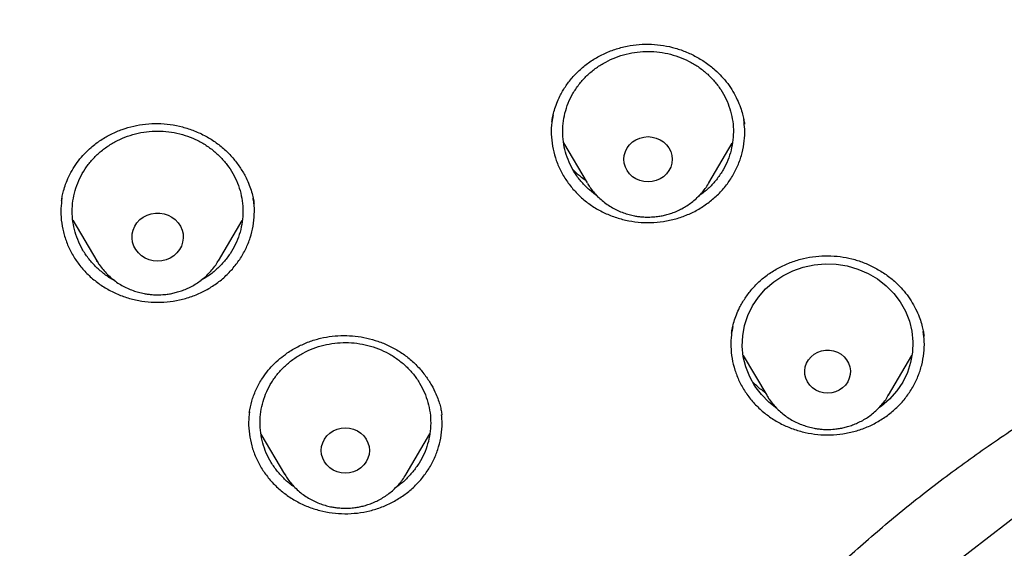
# Model space of a CAD drawing. Header units: millimetres. Extents: x 8 to 1577, y 12 to 2534.
# Tile 98 of 128: x 738 to 755, y 2156 to 2165. Entities that reach past the tile are written whole.
import ezdxf

# ---------------------------------------------------------------- set-up
doc = ezdxf.new("R2010")
doc.units = ezdxf.units.MM

msp = doc.modelspace()

# ---------------------------------------------------------------- linework, layer by layer
at = {"color": 7, "linetype": 'Continuous', "lineweight": 30}
for p, q in [((750.35, 2163.039), (750.353, 2163.023)), ((747.176, 2162.685), (747.59, 2161.983)), ((749.729, 2161.983), (750.141, 2162.682)), ((749.733, 2161.989), (749.729, 2161.983)), ((749.606, 2161.79), (749.554, 2161.755)), ((741.732, 2161.643), (741.734, 2161.624)), ((738.55, 2161.33), (738.97, 2160.617)), ((741.11, 2160.617), (741.528, 2161.326)), ((741.114, 2160.624), (741.11, 2160.617)), ((738.982, 2160.601), (738.968, 2160.611)), ((753.507, 2159.314), (753.511, 2159.294)), ((750.332, 2158.954), (750.745, 2158.252)), ((752.885, 2158.252), (753.297, 2158.951)), ((752.889, 2158.259), (752.885, 2158.252)), ((752.762, 2158.06), (752.709, 2158.025)), ((745.034, 2157.916), (745.036, 2157.904)), ((741.857, 2157.571), (742.27, 2156.869)), ((744.41, 2156.869), (744.825, 2157.574))]:
    msp.add_line(p, q, dxfattribs=at)
at = {"color": 7, "linetype": 'Continuous', "lineweight": 30, "flags": 128}
for points in [[(748.66, 2162), (748.586, 2162.006), (748.515, 2162.024), (748.448, 2162.053), (748.387, 2162.093), (748.335, 2162.142), (748.293, 2162.199), (748.261, 2162.262), (748.242, 2162.329), (748.236, 2162.398), (748.242, 2162.467), (748.261, 2162.534), (748.293, 2162.597), (748.335, 2162.654), (748.387, 2162.703), (748.448, 2162.743), (748.515, 2162.772), (748.586, 2162.79), (748.66, 2162.796), (748.733, 2162.79), (748.805, 2162.772), (748.871, 2162.743), (748.932, 2162.703), (748.984, 2162.654), (749.027, 2162.597), (749.058, 2162.534), (749.077, 2162.467), (749.083, 2162.398), (749.077, 2162.329), (749.058, 2162.262), (749.027, 2162.199), (748.984, 2162.142), (748.932, 2162.093), (748.871, 2162.053), (748.805, 2162.024), (748.733, 2162.006), (748.66, 2162)], [(740.04, 2160.61), (739.964, 2160.616), (739.89, 2160.634), (739.821, 2160.663), (739.757, 2160.704), (739.702, 2160.753), (739.657, 2160.811), (739.623, 2160.875), (739.6, 2160.944), (739.591, 2161.015), (739.594, 2161.086), (739.61, 2161.156), (739.638, 2161.223), (739.678, 2161.284), (739.729, 2161.338), (739.788, 2161.383), (739.855, 2161.418), (739.927, 2161.442), (740.002, 2161.454), (740.078, 2161.454), (740.154, 2161.442), (740.226, 2161.418), (740.292, 2161.383), (740.352, 2161.338), (740.402, 2161.284), (740.442, 2161.223), (740.47, 2161.156), (740.487, 2161.086), (740.49, 2161.015), (740.48, 2160.944), (740.458, 2160.875), (740.423, 2160.811), (740.378, 2160.753), (740.323, 2160.704), (740.26, 2160.663), (740.19, 2160.634), (740.116, 2160.616), (740.04, 2160.61)], [(792.754, 2145.266), (791.624, 2147.9), (790.154, 2150.381), (788.366, 2152.67), (786.289, 2154.731), (783.954, 2156.534), (781.398, 2158.048), (778.661, 2159.251), (775.785, 2160.124), (772.817, 2160.654), (769.801, 2160.831), (766.785, 2160.654), (763.816, 2160.124), (760.941, 2159.251), (758.204, 2158.048), (755.648, 2156.533), (753.313, 2154.731), (751.236, 2152.669), (749.448, 2150.38), (747.978, 2147.9), (746.848, 2145.266)], [(750.925, 2158.02), (750.785, 2158.129), (750.651, 2158.264), (750.538, 2158.414), (750.446, 2158.577), (750.378, 2158.75), (750.334, 2158.93), (750.316, 2159.113), (750.323, 2159.298), (750.356, 2159.479), (750.413, 2159.656), (750.495, 2159.823), (750.6, 2159.979), (750.725, 2160.121), (750.868, 2160.247), (751.028, 2160.354), (751.202, 2160.44), (751.386, 2160.504), (751.577, 2160.545), (751.772, 2160.562), (751.968, 2160.556), (752.162, 2160.525), (752.349, 2160.471), (752.528, 2160.394), (752.694, 2160.296), (752.845, 2160.178), (752.979, 2160.043), (753.092, 2159.893), (753.184, 2159.73), (753.252, 2159.557), (753.296, 2159.377), (753.314, 2159.194), (753.307, 2159.009), (753.274, 2158.828), (753.217, 2158.651), (753.135, 2158.484), (753.031, 2158.328), (752.905, 2158.186), (752.762, 2158.06), (752.762, 2158.06)], [(751.815, 2158.29), (751.743, 2158.296), (751.674, 2158.314), (751.609, 2158.344), (751.551, 2158.383), (751.501, 2158.432), (751.461, 2158.489), (751.433, 2158.551), (751.417, 2158.617), (751.414, 2158.685), (751.423, 2158.752), (751.446, 2158.816), (751.48, 2158.876), (751.525, 2158.929), (751.579, 2158.973), (751.641, 2159.008), (751.708, 2159.032), (751.779, 2159.044), (751.851, 2159.044), (751.922, 2159.032), (751.989, 2159.008), (752.051, 2158.973), (752.106, 2158.929), (752.15, 2158.876), (752.185, 2158.816), (752.207, 2158.752), (752.217, 2158.685), (752.213, 2158.617), (752.197, 2158.551), (752.169, 2158.489), (752.129, 2158.432), (752.079, 2158.383), (752.021, 2158.344), (751.956, 2158.314), (751.887, 2158.296), (751.815, 2158.29)], [(743.34, 2156.886), (743.267, 2156.892), (743.195, 2156.91), (743.128, 2156.939), (743.068, 2156.979), (743.016, 2157.028), (742.973, 2157.085), (742.942, 2157.148), (742.923, 2157.215), (742.916, 2157.284), (742.923, 2157.353), (742.942, 2157.42), (742.973, 2157.483), (743.016, 2157.54), (743.068, 2157.589), (743.128, 2157.629), (743.195, 2157.658), (743.267, 2157.676), (743.34, 2157.682), (743.414, 2157.676), (743.485, 2157.658), (743.552, 2157.629), (743.613, 2157.589), (743.665, 2157.54), (743.707, 2157.483), (743.738, 2157.42), (743.758, 2157.353), (743.764, 2157.284), (743.758, 2157.215), (743.738, 2157.148), (743.707, 2157.085), (743.665, 2157.028), (743.613, 2156.979), (743.552, 2156.939), (743.485, 2156.91), (743.414, 2156.892), (743.34, 2156.886)]]:
    msp.add_lwpolyline(points, dxfattribs=at)
at = {"color": 7, "linetype": 'Continuous', "lineweight": 30}
for points, knots in [([(819.219, 2144.364), (819.226, 2144.611), (819.239, 2145.093), (819.252, 2145.796), (819.26, 2146.46), (819.264, 2147.087), (819.264, 2147.675), (819.261, 2148.225), (819.256, 2148.753), (819.249, 2149.254), (819.239, 2149.726), (819.229, 2150.153), (819.218, 2150.533), (819.207, 2150.867), (819.197, 2151.155), (819.188, 2151.398), (819.18, 2151.597), (819.174, 2151.751), (819.169, 2151.865), (819.165, 2151.961), (819.161, 2152.063), (819.155, 2152.19), (819.147, 2152.348), (819.138, 2152.534), (819.127, 2152.751), (819.114, 2152.996), (819.099, 2153.269), (819.076, 2153.663), (819.044, 2154.172), (818.998, 2154.835), (818.943, 2155.558), (818.877, 2156.342), (818.799, 2157.186), (818.707, 2158.093), (818.599, 2159.065), (818.477, 2160.062), (818.344, 2161.068), (818.201, 2162.062), (818.044, 2163.082), (817.872, 2164.122), (817.684, 2165.177), (817.492, 2166.19), (817.337, 2166.964), (817.22, 2167.51), (817.149, 2167.832), (817.082, 2168.124), (817.022, 2168.381), (816.972, 2168.589), (816.932, 2168.752), (816.901, 2168.877), (816.875, 2168.978), (816.854, 2169.062), (816.833, 2169.146), (816.806, 2169.25), (816.77, 2169.387), (816.725, 2169.559), (816.67, 2169.763), (816.585, 2170.074), (816.465, 2170.494), (816.311, 2171.007), (816.145, 2171.538), (815.964, 2172.082), (815.764, 2172.656), (815.541, 2173.258), (815.271, 2173.948), (814.954, 2174.703), (814.59, 2175.505), (814.203, 2176.297), (813.792, 2177.077), (813.36, 2177.843), (812.918, 2178.572), (812.471, 2179.266), (812.018, 2179.925), (811.564, 2180.549), (811.109, 2181.139), (810.619, 2181.742), (810.089, 2182.355), (809.518, 2182.975), (808.944, 2183.56), (808.369, 2184.11), (807.834, 2184.592), (807.341, 2185.013), (806.892, 2185.38), (806.449, 2185.727), (806.069, 2186.013), (805.76, 2186.238), (805.53, 2186.402), (805.328, 2186.543), (805.153, 2186.663), (805.001, 2186.767), (804.865, 2186.858), (804.73, 2186.947), (804.584, 2187.042), (804.416, 2187.15), (804.224, 2187.272), (803.992, 2187.417), (803.717, 2187.584), (803.396, 2187.776), (803.038, 2187.982), (802.651, 2188.198), (802.236, 2188.422), (801.793, 2188.652), (801.315, 2188.891), (800.802, 2189.137), (800.253, 2189.388), (799.566, 2189.688), (798.748, 2190.02), (797.808, 2190.371), (796.761, 2190.731), (795.604, 2191.091), (794.339, 2191.442), (793.076, 2191.754), (791.76, 2192.043), (790.393, 2192.306), (788.979, 2192.548), (787.579, 2192.771), (786.193, 2192.974), (784.683, 2193.177), (783.049, 2193.373), (781.287, 2193.557), (779.493, 2193.717), (777.664, 2193.852), (775.8, 2193.96), (773.944, 2194.038), (772.097, 2194.088), (770.313, 2194.108), (768.594, 2194.103), (766.938, 2194.075), (765.283, 2194.024), (763.616, 2193.95), (761.925, 2193.85), (760.207, 2193.724), (758.589, 2193.582), (757.075, 2193.428), (755.669, 2193.269), (754.246, 2193.089), (752.808, 2192.89), (751.355, 2192.668), (749.887, 2192.425), (748.534, 2192.181), (747.305, 2191.928), (746.211, 2191.678), (745.141, 2191.408), (744.104, 2191.12), (743.099, 2190.813), (742.146, 2190.495), (741.243, 2190.168), (740.389, 2189.834), (739.565, 2189.486), (738.773, 2189.127), (738.127, 2188.813), (737.617, 2188.553), (737.234, 2188.351), (736.86, 2188.148), (736.495, 2187.942), (736.141, 2187.737), (735.813, 2187.541), (735.52, 2187.362), (735.271, 2187.205), (735.059, 2187.069), (734.882, 2186.953), (734.749, 2186.866), (734.655, 2186.803), (734.592, 2186.76), (734.534, 2186.721), (734.466, 2186.675), (734.375, 2186.613), (734.263, 2186.536), (734.133, 2186.445), (733.968, 2186.328), (733.765, 2186.182), (733.519, 2186.002), (733.247, 2185.798), (732.95, 2185.569), (732.628, 2185.313), (732.268, 2185.018), (731.869, 2184.679), (731.432, 2184.29), (730.975, 2183.865), (730.514, 2183.414), (730.064, 2182.951), (729.609, 2182.46), (729.154, 2181.942), (728.7, 2181.398), (728.273, 2180.857), (727.842, 2180.284), (727.412, 2179.679), (726.986, 2179.044), (726.592, 2178.422), (726.228, 2177.814), (725.892, 2177.222), (725.579, 2176.641), (725.245, 2175.987), (724.889, 2175.241), (724.514, 2174.392), (724.156, 2173.511), (723.866, 2172.737), (723.637, 2172.078), (723.462, 2171.551), (723.3, 2171.037), (723.165, 2170.586), (723.054, 2170.202), (722.964, 2169.881), (722.884, 2169.586), (722.822, 2169.352), (722.777, 2169.174), (722.746, 2169.056), (722.724, 2168.966), (722.709, 2168.907), (722.698, 2168.863), (722.687, 2168.819), (722.667, 2168.74), (722.637, 2168.616), (722.594, 2168.436), (722.545, 2168.229), (722.492, 2168), (722.436, 2167.753), (722.375, 2167.476), (722.309, 2167.169), (722.24, 2166.835), (722.168, 2166.473), (722.092, 2166.088), (722.015, 2165.686), (721.872, 2164.92), (721.671, 2163.785), (721.438, 2162.325), (721.232, 2160.892), (721.052, 2159.489), (720.889, 2158.061), (720.779, 2156.942), (720.708, 2156.139), (720.668, 2155.66), (720.631, 2155.19), (720.598, 2154.741), (720.569, 2154.324), (720.544, 2153.943), (720.523, 2153.61), (720.506, 2153.322), (720.492, 2153.076), (720.48, 2152.858), (720.471, 2152.666), (720.462, 2152.502), (720.456, 2152.366), (720.45, 2152.256), (720.447, 2152.177), (720.444, 2152.122), (720.442, 2152.072), (720.439, 2152.007), (720.435, 2151.912), (720.429, 2151.781), (720.422, 2151.607), (720.413, 2151.388), (720.404, 2151.122), (720.393, 2150.811), (720.382, 2150.463), (720.372, 2150.08), (720.362, 2149.665), (720.353, 2149.209), (720.346, 2148.713), (720.34, 2148.178), (720.338, 2147.614), (720.338, 2147.023), (720.343, 2146.408), (720.351, 2145.757), (720.364, 2145.07), (720.377, 2144.6), (720.383, 2144.36)], [0, 0, 0, 0, 0.004556, 0.008877, 0.012965, 0.016819, 0.020438, 0.023824, 0.026976, 0.030174, 0.033088, 0.035719, 0.038068, 0.040133, 0.041916, 0.043421, 0.044652, 0.045608, 0.04629, 0.046771, 0.047391, 0.048185, 0.049152, 0.050315, 0.051658, 0.053181, 0.054884, 0.056745, 0.06051, 0.064374, 0.069105, 0.073977, 0.078991, 0.08486, 0.090912, 0.097147, 0.103515, 0.109742, 0.115786, 0.122673, 0.129306, 0.135685, 0.141809, 0.143969, 0.146052, 0.147914, 0.149544, 0.150941, 0.151876, 0.152667, 0.153314, 0.153818, 0.154269, 0.154924, 0.155798, 0.156891, 0.158204, 0.159705, 0.162865, 0.166276, 0.169596, 0.173123, 0.176858, 0.180801, 0.184952, 0.190483, 0.195872, 0.201119, 0.20665, 0.212011, 0.217202, 0.222222, 0.227071, 0.231748, 0.236255, 0.240591, 0.245827, 0.250904, 0.255827, 0.260598, 0.265212, 0.26877, 0.272229, 0.275589, 0.278848, 0.280738, 0.282416, 0.283883, 0.285138, 0.286197, 0.287169, 0.288054, 0.289082, 0.290272, 0.291625, 0.293141, 0.295137, 0.29736, 0.299809, 0.302484, 0.305236, 0.308193, 0.311354, 0.314719, 0.318287, 0.322047, 0.327997, 0.333901, 0.339761, 0.347543, 0.35525, 0.36288, 0.37043, 0.378938, 0.387338, 0.395638, 0.403837, 0.411936, 0.422391, 0.432732, 0.443024, 0.453998, 0.464915, 0.475777, 0.486584, 0.497336, 0.507062, 0.516743, 0.52638, 0.536112, 0.546016, 0.556092, 0.566342, 0.574517, 0.5828, 0.59119, 0.599687, 0.608291, 0.617003, 0.625825, 0.632452, 0.639074, 0.645549, 0.651873, 0.658043, 0.664062, 0.669598, 0.675, 0.68027, 0.685408, 0.690411, 0.69301, 0.695569, 0.698091, 0.700574, 0.703019, 0.705382, 0.707376, 0.709124, 0.710625, 0.711881, 0.712891, 0.713459, 0.713903, 0.714243, 0.714711, 0.715374, 0.716197, 0.71714, 0.718203, 0.719804, 0.721618, 0.723644, 0.725882, 0.728331, 0.730993, 0.734227, 0.737727, 0.741494, 0.745448, 0.749338, 0.753148, 0.757535, 0.761811, 0.765976, 0.770032, 0.774838, 0.77948, 0.783958, 0.788272, 0.792422, 0.796406, 0.800342, 0.80588, 0.811564, 0.817395, 0.823376, 0.826791, 0.830254, 0.833629, 0.836722, 0.838953, 0.84101, 0.842891, 0.844597, 0.845493, 0.846282, 0.846855, 0.847209, 0.847417, 0.847693, 0.848051, 0.848919, 0.850063, 0.851482, 0.85286, 0.854424, 0.856175, 0.858113, 0.860238, 0.862506, 0.864955, 0.86752, 0.870099, 0.879422, 0.888917, 0.897542, 0.906304, 0.915205, 0.924243, 0.927207, 0.930186, 0.933165, 0.935973, 0.93856, 0.940926, 0.94307, 0.944765, 0.946291, 0.947647, 0.948834, 0.949852, 0.9507, 0.951378, 0.951887, 0.952173, 0.952408, 0.952805, 0.953385, 0.954177, 0.955249, 0.956605, 0.958243, 0.960165, 0.962371, 0.964684, 0.967245, 0.970052, 0.973106, 0.976407, 0.979954, 0.983525, 0.987315, 0.991324, 0.995552, 1, 1, 1, 1]), ([(769.801, 2184.775), (769.595, 2184.774), (769.196, 2184.774), (768.616, 2184.769), (768.073, 2184.763), (767.567, 2184.755), (767.102, 2184.745), (766.676, 2184.735), (766.289, 2184.724), (765.938, 2184.714), (765.606, 2184.703), (765.286, 2184.691), (764.964, 2184.679), (764.645, 2184.666), (764.324, 2184.652), (764, 2184.637), (763.387, 2184.606), (762.486, 2184.556), (761.297, 2184.478), (759.795, 2184.363), (757.984, 2184.199), (755.865, 2183.968), (754.034, 2183.732), (752.488, 2183.51), (751.225, 2183.314), (749.964, 2183.104), (748.707, 2182.874), (747.464, 2182.616), (746.237, 2182.33), (745.027, 2182.013), (743.827, 2181.662), (742.808, 2181.328), (741.964, 2181.027), (741.29, 2180.771), (740.613, 2180.497), (739.927, 2180.203), (739.291, 2179.911), (738.709, 2179.628), (738.193, 2179.364), (737.776, 2179.141), (737.459, 2178.966), (737.236, 2178.84), (737.018, 2178.715), (736.808, 2178.592), (736.628, 2178.484), (736.485, 2178.397), (736.379, 2178.332), (736.293, 2178.279), (736.218, 2178.232), (736.14, 2178.183), (736.038, 2178.119), (735.908, 2178.035), (735.746, 2177.93), (735.56, 2177.808), (735.184, 2177.555), (734.642, 2177.175), (733.982, 2176.679), (733.379, 2176.196), (732.825, 2175.727), (732.294, 2175.25), (731.698, 2174.682), (731.044, 2174.013), (730.342, 2173.233), (729.675, 2172.427), (729.044, 2171.599), (728.449, 2170.75), (727.889, 2169.882), (727.364, 2168.993), (726.873, 2168.086), (726.416, 2167.161), (725.993, 2166.222), (725.603, 2165.272), (725.213, 2164.23), (724.831, 2163.095), (724.465, 2161.865), (724.139, 2160.626), (723.849, 2159.379), (723.595, 2158.126), (723.317, 2156.631), (723.025, 2154.89), (722.734, 2152.903), (722.48, 2150.864), (722.265, 2148.773), (722.093, 2146.632), (721.967, 2144.487), (721.888, 2142.341), (721.856, 2140.231), (721.867, 2138.16), (721.919, 2136.127), (722.012, 2134.095), (722.147, 2132.065), (722.324, 2130.038), (722.532, 2128.122), (722.764, 2126.318), (723.013, 2124.624), (723.292, 2122.935), (723.536, 2121.615), (723.725, 2120.658), (723.852, 2120.055), (723.991, 2119.435), (724.145, 2118.79), (724.288, 2118.228), (724.413, 2117.764), (724.511, 2117.413), (724.607, 2117.084), (724.693, 2116.795), (724.769, 2116.545), (724.837, 2116.334), (724.898, 2116.13), (724.94, 2115.996), (724.96, 2115.932)], [0, 0, 0, 0, 0.0058548, 0.0113535, 0.0164966, 0.0212848, 0.0257185, 0.0297282, 0.0333966, 0.0367239, 0.0397103, 0.0428349, 0.0458342, 0.0488586, 0.051908, 0.0549823, 0.0580818, 0.0693332, 0.0806464, 0.09196, 0.1121621, 0.1323642, 0.1525666, 0.1646894, 0.1768161, 0.1889495, 0.2010855, 0.2132135, 0.2251198, 0.2370226, 0.2489202, 0.2608158, 0.2676947, 0.2745732, 0.2814845, 0.2886171, 0.2960125, 0.3015986, 0.3072404, 0.3127077, 0.3152184, 0.3176859, 0.3201098, 0.3224898, 0.324721, 0.3261478, 0.3273448, 0.3283123, 0.3290641, 0.3299116, 0.3309843, 0.3325371, 0.3344023, 0.3365795, 0.3389963, 0.3475273, 0.3558017, 0.3629846, 0.3700406, 0.3769945, 0.3838502, 0.3941424, 0.4044434, 0.4147324, 0.4249947, 0.4352242, 0.4454513, 0.4556871, 0.4659413, 0.4762203, 0.4864966, 0.4967602, 0.5070162, 0.5198796, 0.5327452, 0.5456119, 0.5584747, 0.5713236, 0.5841754, 0.6043884, 0.6246084, 0.6448274, 0.6664783, 0.6881222, 0.7097696, 0.7314176, 0.7530657, 0.7735658, 0.794066, 0.8145661, 0.8350647, 0.8555599, 0.8760678, 0.8933012, 0.9105353, 0.9277684, 0.9449933, 0.9510536, 0.9571838, 0.9635741, 0.9702361, 0.9771706, 0.9810348, 0.984698, 0.9881434, 0.9913708, 0.9937538, 0.9959996, 0.9980786, 1, 1, 1, 1]), ([(724.73, 2142.675), (724.737, 2142.749), (724.752, 2142.908), (724.779, 2143.164), (724.812, 2143.436), (724.846, 2143.708), (724.881, 2143.971), (724.932, 2144.339), (725.003, 2144.81), (725.123, 2145.534), (725.284, 2146.401), (725.513, 2147.475), (725.787, 2148.606), (726.115, 2149.793), (726.488, 2150.998), (726.909, 2152.219), (727.382, 2153.455), (727.894, 2154.677), (728.447, 2155.883), (729.05, 2157.098), (729.707, 2158.317), (730.42, 2159.539), (731.175, 2160.739), (731.971, 2161.915), (732.809, 2163.066), (733.669, 2164.169), (734.549, 2165.226), (735.445, 2166.236), (736.374, 2167.22), (737.336, 2168.178), (738.349, 2169.126), (739.414, 2170.062), (740.533, 2170.982), (741.682, 2171.867), (742.862, 2172.716), (744.071, 2173.529), (745.284, 2174.29), (746.498, 2175), (747.711, 2175.662), (748.945, 2176.289), (750.198, 2176.879), (751.497, 2177.445), (752.84, 2177.982), (754.226, 2178.488), (755.629, 2178.95), (757.047, 2179.369), (758.48, 2179.743), (759.866, 2180.058), (761.205, 2180.322), (762.492, 2180.538), (763.639, 2180.699), (764.635, 2180.815), (765.254, 2180.876), (765.644, 2180.911), (765.822, 2180.926), (766.025, 2180.942), (766.26, 2180.96), (766.526, 2180.979), (766.809, 2180.998), (767.004, 2181.009), (767.099, 2181.015)], [0, 0, 0, 0, 0.003927, 0.008311, 0.012996, 0.017558, 0.021977, 0.026253, 0.03607, 0.045713, 0.062854, 0.079995, 0.100402, 0.12081, 0.141218, 0.163083, 0.184949, 0.206816, 0.228689, 0.250573, 0.27377, 0.296966, 0.320163, 0.343359, 0.366545, 0.389733, 0.411598, 0.433464, 0.45533, 0.4772, 0.499103, 0.522302, 0.545493, 0.568684, 0.591875, 0.615064, 0.638253, 0.660126, 0.681999, 0.703873, 0.725747, 0.747629, 0.770833, 0.794027, 0.817221, 0.840415, 0.863608, 0.886802, 0.907213, 0.927623, 0.948034, 0.961505, 0.974652, 0.977157, 0.979853, 0.983037, 0.986713, 0.990881, 0.995543, 1, 1, 1, 1]), ([(772.98, 2096.301), (773.371, 2096.33), (774.153, 2096.388), (775.306, 2096.509), (776.439, 2096.654), (777.553, 2096.823), (778.663, 2097.019), (779.742, 2097.236), (780.789, 2097.471), (781.806, 2097.724), (782.816, 2097.999), (783.812, 2098.293), (784.792, 2098.607), (785.756, 2098.939), (786.712, 2099.291), (787.589, 2099.636), (788.387, 2099.968), (789.107, 2100.283), (789.823, 2100.609), (790.6, 2100.98), (791.437, 2101.4), (792.331, 2101.873), (793.214, 2102.366), (794.087, 2102.878), (794.948, 2103.41), (795.913, 2104.036), (796.973, 2104.765), (798.12, 2105.609), (799.24, 2106.49), (800.164, 2107.266), (800.905, 2107.92), (801.475, 2108.441), (802.035, 2108.972), (802.638, 2109.564), (803.28, 2110.22), (803.956, 2110.944), (804.616, 2111.684), (805.259, 2112.439), (805.884, 2113.209), (806.574, 2114.099), (807.318, 2115.117), (808.103, 2116.271), (808.85, 2117.45), (809.448, 2118.47), (809.917, 2119.318), (810.271, 2119.986), (810.612, 2120.661), (810.973, 2121.407), (811.348, 2122.227), (811.731, 2123.12), (812.093, 2124.024), (812.434, 2124.936), (812.753, 2125.857), (813.09, 2126.912), (813.433, 2128.104), (813.768, 2129.437), (814.057, 2130.781), (814.263, 2131.93), (814.406, 2132.876), (814.505, 2133.617), (814.589, 2134.36), (814.666, 2135.176), (814.731, 2136.066), (814.778, 2137.028), (814.802, 2137.993), (814.802, 2138.96), (814.779, 2139.928), (814.725, 2141.029), (814.629, 2142.26), (814.475, 2143.622), (814.274, 2144.981), (814.064, 2146.129), (813.866, 2147.066), (813.698, 2147.796), (813.516, 2148.523), (813.302, 2149.317), (813.05, 2150.177), (812.755, 2151.1), (812.437, 2152.018), (812.097, 2152.931), (811.734, 2153.837), (811.296, 2154.858), (810.771, 2155.99), (810.146, 2157.228), (809.478, 2158.448), (808.875, 2159.465), (808.359, 2160.288), (807.943, 2160.925), (807.515, 2161.554), (807.033, 2162.237), (806.492, 2162.97), (805.889, 2163.749), (805.265, 2164.517), (804.623, 2165.272), (803.961, 2166.014), (803.188, 2166.842), (802.294, 2167.747), (801.268, 2168.72), (800.208, 2169.663), (799.281, 2170.436), (798.504, 2171.052), (797.887, 2171.523), (797.262, 2171.984), (796.566, 2172.479), (795.798, 2173.002), (794.954, 2173.55), (794.095, 2174.08), (793.223, 2174.593), (792.337, 2175.087), (791.316, 2175.628), (790.154, 2176.204), (788.843, 2176.803), (787.511, 2177.364), (786.363, 2177.804), (785.413, 2178.144), (784.665, 2178.397), (783.912, 2178.637), (783.082, 2178.887), (782.172, 2179.142), (781.183, 2179.397), (780.186, 2179.63), (779.183, 2179.842), (778.172, 2180.033), (777.018, 2180.226), (775.719, 2180.408), (774.271, 2180.566), (772.816, 2180.68), (771.578, 2180.739), (770.562, 2180.764), (769.767, 2180.77), (768.972, 2180.763), (768.1, 2180.74), (767.152, 2180.698), (766.129, 2180.63), (765.106, 2180.541), (764.085, 2180.429), (763.064, 2180.295), (761.907, 2180.118), (760.617, 2179.885), (759.195, 2179.584), (757.782, 2179.239), (756.593, 2178.91), (755.625, 2178.617), (754.873, 2178.376), (754.125, 2178.121), (753.31, 2177.829), (752.431, 2177.494), (751.489, 2177.112), (750.556, 2176.71), (749.631, 2176.286), (748.715, 2175.842), (747.686, 2175.315), (746.55, 2174.694), (745.314, 2173.968), (744.102, 2173.203), (743.097, 2172.523), (742.286, 2171.945), (741.662, 2171.483), (741.046, 2171.011), (740.38, 2170.482), (739.668, 2169.892), (738.914, 2169.239), (738.175, 2168.569), (737.451, 2167.881), (736.743, 2167.178), (735.958, 2166.36), (735.105, 2165.421), (734.195, 2164.351), (733.321, 2163.252), (732.538, 2162.199), (731.841, 2161.2), (731.231, 2160.273), (730.654, 2159.345), (730.11, 2158.416), (729.59, 2157.475), (729.107, 2156.542), (728.659, 2155.622), (728.244, 2154.714), (727.852, 2153.797), (727.485, 2152.878), (727.144, 2151.96), (726.828, 2151.042), (726.534, 2150.117), (726.249, 2149.14), (725.978, 2148.112), (725.729, 2147.048), (725.512, 2145.992), (725.325, 2144.947), (725.167, 2143.897), (725.039, 2142.867), (724.941, 2141.859), (724.869, 2140.873), (724.822, 2139.885), (724.799, 2138.905), (724.801, 2137.932), (724.826, 2136.967), (724.875, 2136.003), (724.941, 2135.112), (725.02, 2134.296), (725.105, 2133.553), (725.205, 2132.812), (725.33, 2132.001), (725.484, 2131.121), (725.674, 2130.174), (725.887, 2129.23), (726.124, 2128.289), (726.384, 2127.352), (726.705, 2126.293), (727.1, 2125.115), (727.583, 2123.823), (728.111, 2122.544), (728.597, 2121.472), (729.019, 2120.603), (729.361, 2119.929), (729.716, 2119.26), (730.119, 2118.534), (730.575, 2117.752), (731.088, 2116.917), (731.622, 2116.092), (732.176, 2115.278), (732.752, 2114.475), (733.428, 2113.575), (734.216, 2112.587), (735.127, 2111.517), (736.075, 2110.475), (736.911, 2109.615), (737.615, 2108.926), (738.176, 2108.396), (738.746, 2107.876), (739.383, 2107.315), (740.088, 2106.719), (740.866, 2106.091), (741.661, 2105.479), (742.471, 2104.883), (743.296, 2104.304), (744.252, 2103.665), (745.343, 2102.978), (746.579, 2102.252), (747.842, 2101.563), (749.045, 2100.955), (750.182, 2100.42), (751.233, 2099.958), (752.281, 2099.527), (753.325, 2099.127), (754.381, 2098.751), (755.422, 2098.408), (756.447, 2098.096), (757.455, 2097.814), (758.47, 2097.554), (759.483, 2097.318), (760.493, 2097.106), (761.5, 2096.917), (762.512, 2096.75), (763.446, 2096.616), (764.299, 2096.511), (765.072, 2096.428), (765.846, 2096.356), (766.363, 2096.32), (766.621, 2096.301)], [0, 0, 0, 0, 0.004255, 0.008513, 0.012591, 0.016669, 0.020757, 0.024845, 0.028646, 0.032447, 0.036257, 0.040066, 0.043778, 0.04749, 0.051211, 0.054931, 0.057805, 0.060679, 0.063557, 0.066435, 0.070146, 0.073857, 0.077567, 0.081295, 0.085024, 0.088752, 0.094018, 0.099284, 0.104573, 0.109861, 0.112735, 0.11561, 0.118488, 0.121366, 0.125076, 0.128787, 0.132498, 0.136226, 0.139954, 0.143682, 0.148948, 0.154215, 0.159503, 0.164791, 0.167666, 0.17054, 0.173418, 0.176296, 0.180007, 0.183718, 0.187428, 0.191156, 0.194885, 0.198613, 0.203879, 0.209145, 0.214433, 0.219722, 0.222596, 0.22547, 0.228348, 0.231226, 0.234937, 0.238648, 0.242358, 0.246086, 0.249815, 0.253543, 0.258809, 0.264075, 0.269364, 0.274652, 0.277526, 0.280401, 0.283279, 0.286157, 0.289867, 0.293578, 0.297289, 0.301017, 0.304745, 0.308473, 0.313739, 0.319006, 0.324294, 0.329582, 0.332457, 0.335331, 0.338209, 0.341087, 0.344798, 0.348509, 0.352219, 0.355947, 0.359676, 0.363404, 0.36867, 0.373936, 0.379224, 0.384513, 0.387387, 0.390262, 0.39314, 0.396018, 0.399728, 0.403439, 0.407149, 0.410877, 0.414606, 0.418334, 0.4236, 0.428866, 0.434155, 0.439443, 0.442317, 0.445192, 0.44807, 0.450948, 0.454658, 0.458369, 0.46208, 0.465808, 0.469536, 0.473264, 0.47853, 0.483797, 0.489085, 0.494373, 0.497248, 0.500122, 0.503, 0.505878, 0.509589, 0.5133, 0.51701, 0.520738, 0.524467, 0.528195, 0.533461, 0.538727, 0.544015, 0.549304, 0.552178, 0.555053, 0.557931, 0.560809, 0.564519, 0.56823, 0.571941, 0.575669, 0.579397, 0.583125, 0.588391, 0.593657, 0.598946, 0.604234, 0.607109, 0.609983, 0.612861, 0.615739, 0.619449, 0.62316, 0.626871, 0.630599, 0.634327, 0.638055, 0.643322, 0.648588, 0.653876, 0.659164, 0.66342, 0.667678, 0.671756, 0.675833, 0.679922, 0.68401, 0.687811, 0.691612, 0.695421, 0.69923, 0.702943, 0.706655, 0.710375, 0.714095, 0.71835, 0.722608, 0.726686, 0.730764, 0.734852, 0.73894, 0.742741, 0.746542, 0.750352, 0.754161, 0.757873, 0.761585, 0.765306, 0.769026, 0.7719, 0.774774, 0.777652, 0.78053, 0.784241, 0.787952, 0.791662, 0.79539, 0.799119, 0.802847, 0.808113, 0.813379, 0.818668, 0.823956, 0.82683, 0.829705, 0.832583, 0.835461, 0.839171, 0.842882, 0.846593, 0.850321, 0.854049, 0.857777, 0.863043, 0.86831, 0.873598, 0.878886, 0.881761, 0.884635, 0.887513, 0.890391, 0.894102, 0.897813, 0.901523, 0.905251, 0.90898, 0.912708, 0.917974, 0.92324, 0.928528, 0.933817, 0.938072, 0.94233, 0.946408, 0.950486, 0.954574, 0.958662, 0.962463, 0.966264, 0.970073, 0.973883, 0.977595, 0.981307, 0.985027, 0.988747, 0.991559, 0.99437, 0.997185, 1, 1, 1, 1]), ([(746.968, 2163.056), (746.974, 2163.088), (746.985, 2163.155), (747.012, 2163.265), (747.053, 2163.385), (747.117, 2163.525), (747.205, 2163.677), (747.325, 2163.835), (747.469, 2163.983), (747.636, 2164.115), (747.823, 2164.227), (748.024, 2164.315), (748.235, 2164.377), (748.45, 2164.414), (748.666, 2164.424), (748.88, 2164.409), (749.089, 2164.369), (749.291, 2164.304), (749.485, 2164.216), (749.669, 2164.105), (749.826, 2163.982), (749.956, 2163.855), (750.062, 2163.728), (750.154, 2163.591), (750.229, 2163.45), (750.284, 2163.316), (750.32, 2163.198), (750.342, 2163.099), (750.352, 2163.043), (750.356, 2163.018)], [0, 0, 0, 0, 0.023794, 0.049499, 0.077309, 0.106978, 0.147656, 0.189536, 0.232668, 0.277104, 0.322504, 0.367823, 0.412626, 0.456936, 0.500775, 0.544191, 0.587228, 0.630024, 0.673433, 0.717567, 0.762369, 0.796407, 0.830824, 0.865639, 0.900474, 0.931778, 0.958744, 0.981444, 1, 1, 1, 1]), ([(747.769, 2161.75), (747.722, 2161.785), (747.622, 2161.859), (747.493, 2161.992), (747.379, 2162.142), (747.287, 2162.306), (747.218, 2162.479), (747.174, 2162.659), (747.156, 2162.843), (747.163, 2163.028), (747.196, 2163.211), (747.254, 2163.387), (747.336, 2163.555), (747.441, 2163.712), (747.566, 2163.854), (747.71, 2163.98), (747.871, 2164.087), (748.045, 2164.174), (748.229, 2164.238), (748.421, 2164.279), (748.617, 2164.297), (748.813, 2164.29), (749.007, 2164.259), (749.196, 2164.204), (749.374, 2164.127), (749.541, 2164.029), (749.693, 2163.911), (749.827, 2163.776), (749.94, 2163.625), (750.032, 2163.462), (750.101, 2163.288), (750.145, 2163.108), (750.163, 2162.924), (750.156, 2162.739), (750.123, 2162.557), (750.065, 2162.38), (749.983, 2162.212), (749.878, 2162.056), (749.754, 2161.912), (749.655, 2161.831), (749.606, 2161.79)], [0, 0, 0, 0, 0.024367, 0.050735, 0.077103, 0.103472, 0.12984, 0.156209, 0.182577, 0.208946, 0.235314, 0.261683, 0.288051, 0.31442, 0.340788, 0.367157, 0.393525, 0.419894, 0.446262, 0.472631, 0.498999, 0.525368, 0.551736, 0.578104, 0.604473, 0.630841, 0.65721, 0.683578, 0.709947, 0.736315, 0.762684, 0.789052, 0.815421, 0.841789, 0.868158, 0.894526, 0.920895, 0.947263, 0.973632, 1, 1, 1, 1]), ([(746.992, 2163.179), (746.983, 2163.135), (746.96, 2163.023), (746.956, 2162.838), (746.976, 2162.629), (747.026, 2162.425), (747.104, 2162.229), (747.208, 2162.043), (747.337, 2161.873), (747.489, 2161.719), (747.661, 2161.585), (747.85, 2161.474), (748.052, 2161.387), (748.265, 2161.325), (748.485, 2161.29), (748.708, 2161.282), (748.93, 2161.302), (749.148, 2161.349), (749.356, 2161.422), (749.555, 2161.519), (749.673, 2161.603), (749.732, 2161.644)], [0, 0, 0, 0, 0.034268, 0.087919, 0.141571, 0.195223, 0.248875, 0.302527, 0.356178, 0.40983, 0.463482, 0.517134, 0.570786, 0.624437, 0.678089, 0.731741, 0.785393, 0.839045, 0.892696, 0.946348, 1, 1, 1, 1]), ([(749.732, 2161.644), (749.788, 2161.691), (749.9, 2161.783), (750.041, 2161.945), (750.16, 2162.122), (750.253, 2162.313), (750.318, 2162.513), (750.355, 2162.72), (750.365, 2162.915), (750.349, 2163.04), (750.342, 2163.095)], [0, 0, 0, 0, 0.128219, 0.256438, 0.384657, 0.512876, 0.641095, 0.769314, 0.897534, 1, 1, 1, 1]), ([(738.352, 2161.674), (738.357, 2161.699), (738.366, 2161.755), (738.388, 2161.852), (738.424, 2161.968), (738.48, 2162.1), (738.555, 2162.239), (738.647, 2162.374), (738.753, 2162.498), (738.883, 2162.622), (739.04, 2162.74), (739.224, 2162.846), (739.418, 2162.928), (739.62, 2162.987), (739.83, 2163.022), (740.046, 2163.031), (740.263, 2163.014), (740.478, 2162.971), (740.688, 2162.902), (740.889, 2162.809), (741.074, 2162.693), (741.239, 2162.557), (741.381, 2162.407), (741.5, 2162.245), (741.589, 2162.091), (741.652, 2161.949), (741.693, 2161.828), (741.721, 2161.718), (741.732, 2161.652), (741.737, 2161.621)], [0, 0, 0, 0, 0.018605, 0.041309, 0.068247, 0.099514, 0.134346, 0.169241, 0.203822, 0.237933, 0.282683, 0.326684, 0.369993, 0.412828, 0.456152, 0.500034, 0.544209, 0.588721, 0.633587, 0.67881, 0.723929, 0.767992, 0.811007, 0.852966, 0.893825, 0.923643, 0.951411, 0.976799, 1, 1, 1, 1]), ([(739.284, 2160.269), (739.272, 2160.275), (739.202, 2160.309), (739.087, 2160.393), (738.942, 2160.517), (738.817, 2160.661), (738.713, 2160.818), (738.632, 2160.986), (738.575, 2161.163), (738.543, 2161.346), (738.537, 2161.53), (738.556, 2161.714), (738.601, 2161.894), (738.67, 2162.067), (738.763, 2162.231), (738.877, 2162.381), (739.012, 2162.516), (739.164, 2162.633), (739.331, 2162.731), (739.51, 2162.807), (739.699, 2162.861), (739.893, 2162.891), (740.089, 2162.897), (740.285, 2162.879), (740.477, 2162.837), (740.661, 2162.772), (740.835, 2162.684), (740.994, 2162.577), (741.138, 2162.45), (741.263, 2162.307), (741.367, 2162.15), (741.448, 2161.982), (741.505, 2161.805), (741.537, 2161.623), (741.544, 2161.438), (741.524, 2161.254), (741.48, 2161.074), (741.41, 2160.901), (741.319, 2160.737), (741.239, 2160.639), (741.2, 2160.59)], [0, 0, 0, 0, 0.005571, 0.032448, 0.059324, 0.086201, 0.113077, 0.139954, 0.16683, 0.193706, 0.220583, 0.247459, 0.274336, 0.301212, 0.328089, 0.354965, 0.381842, 0.408718, 0.435595, 0.462471, 0.489347, 0.516224, 0.5431, 0.569977, 0.596853, 0.62373, 0.650606, 0.677483, 0.704359, 0.731235, 0.758112, 0.784988, 0.811865, 0.838741, 0.865618, 0.892494, 0.919371, 0.946247, 0.973124, 1, 1, 1, 1]), ([(747.566, 2162.023), (747.531, 2162.048), (747.45, 2162.106), (747.382, 2162.174), (747.343, 2162.214)], [0, 0, 0, 0, 0.427914, 1, 1, 1, 1]), ([(766.34, 2114.517), (765.99, 2114.566), (765.288, 2114.665), (764.244, 2114.868), (763.206, 2115.11), (762.178, 2115.395), (761.169, 2115.719), (760.184, 2116.078), (759.222, 2116.471), (758.277, 2116.902), (757.343, 2117.373), (756.425, 2117.881), (755.526, 2118.427), (754.654, 2119.006), (753.806, 2119.62), (752.99, 2120.264), (752.208, 2120.935), (751.462, 2121.63), (750.751, 2122.352), (750.07, 2123.105), (749.42, 2123.89), (748.802, 2124.706), (748.221, 2125.549), (747.676, 2126.417), (747.174, 2127.3), (746.715, 2128.194), (746.298, 2129.099), (745.92, 2130.021), (745.579, 2130.963), (745.277, 2131.923), (745.016, 2132.899), (744.8, 2133.882), (744.626, 2134.874), (744.497, 2135.868), (744.412, 2136.86), (744.373, 2137.846), (744.377, 2138.83), (744.426, 2139.817), (744.521, 2140.807), (744.662, 2141.8), (744.849, 2142.79), (745.082, 2143.773), (745.356, 2144.74), (745.67, 2145.689), (746.022, 2146.617), (746.415, 2147.533), (746.851, 2148.441), (747.328, 2149.336), (747.845, 2150.216), (748.401, 2151.074), (748.994, 2151.91), (749.622, 2152.72), (750.281, 2153.499), (750.968, 2154.245), (751.686, 2154.962), (752.439, 2155.652), (753.227, 2156.315), (754.051, 2156.95), (754.907, 2157.553), (755.791, 2158.123), (756.694, 2158.654), (757.612, 2159.145), (758.544, 2159.598), (759.497, 2160.016), (760.474, 2160.4), (761.473, 2160.749), (762.491, 2161.06), (763.519, 2161.33), (764.561, 2161.561), (765.607, 2161.75), (766.655, 2161.897), (767.699, 2162.002), (768.743, 2162.065), (769.795, 2162.087), (770.853, 2162.066), (771.916, 2162.001), (772.98, 2161.894), (774.04, 2161.743), (775.086, 2161.552), (776.114, 2161.323), (777.124, 2161.056), (778.124, 2160.75), (779.117, 2160.404), (780.1, 2160.018), (781.07, 2159.593), (782.018, 2159.131), (782.947, 2158.632), (783.849, 2158.099), (784.722, 2157.535), (785.561, 2156.942), (786.37, 2156.318), (787.155, 2155.659), (787.912, 2154.966), (788.643, 2154.236), (789.342, 2153.476), (790.008, 2152.686), (790.633, 2151.875), (791.218, 2151.048), (791.763, 2150.206), (792.272, 2149.341), (792.746, 2148.451), (793.185, 2147.539), (793.585, 2146.606), (793.942, 2145.66), (794.259, 2144.7), (794.531, 2143.732), (794.759, 2142.76), (794.942, 2141.788), (795.08, 2140.813), (795.175, 2139.829), (795.225, 2138.836), (795.23, 2137.834), (795.188, 2136.83), (795.101, 2135.825), (794.97, 2134.832), (794.796, 2133.852), (794.582, 2132.887), (794.326, 2131.929), (794.027, 2130.974), (793.685, 2130.026), (793.3, 2129.087), (792.874, 2128.167), (792.408, 2127.262), (791.904, 2126.38), (791.364, 2125.523), (790.792, 2124.696), (790.185, 2123.894), (789.54, 2123.114), (788.855, 2122.356), (788.131, 2121.621), (787.371, 2120.914), (786.578, 2120.236), (785.761, 2119.594), (784.923, 2118.989), (784.065, 2118.42), (783.182, 2117.884), (782.27, 2117.378), (781.331, 2116.905), (780.368, 2116.466), (779.388, 2116.066), (778.39, 2115.705), (777.393, 2115.384), (776.721, 2115.205), (776.394, 2115.118)], [0, 0, 0, 0, 0.007111, 0.014233, 0.021378, 0.028559, 0.035735, 0.042744, 0.049754, 0.056777, 0.063826, 0.071, 0.07815, 0.085287, 0.092425, 0.099606, 0.106655, 0.113671, 0.120666, 0.127652, 0.134763, 0.141884, 0.149029, 0.156211, 0.163388, 0.170396, 0.177406, 0.18443, 0.191479, 0.198653, 0.205803, 0.21294, 0.220078, 0.227259, 0.234309, 0.241325, 0.248319, 0.255305, 0.262416, 0.269538, 0.276683, 0.283864, 0.291041, 0.29805, 0.30506, 0.312083, 0.319132, 0.326306, 0.333456, 0.340594, 0.347731, 0.354912, 0.361962, 0.368978, 0.375972, 0.382958, 0.390069, 0.397191, 0.404336, 0.411517, 0.418694, 0.425703, 0.432713, 0.439736, 0.446785, 0.453959, 0.461109, 0.468246, 0.475384, 0.482565, 0.489615, 0.49663, 0.503625, 0.510611, 0.517722, 0.524844, 0.531989, 0.53917, 0.546347, 0.553355, 0.560365, 0.567389, 0.574438, 0.581612, 0.588762, 0.595899, 0.603037, 0.610218, 0.617267, 0.624283, 0.631278, 0.638264, 0.645375, 0.652496, 0.659641, 0.666823, 0.674, 0.681008, 0.688018, 0.695042, 0.702091, 0.709265, 0.716414, 0.723552, 0.73069, 0.737871, 0.74492, 0.751936, 0.758931, 0.765917, 0.773028, 0.780149, 0.787294, 0.794476, 0.801653, 0.808662, 0.815672, 0.822695, 0.829744, 0.836918, 0.844068, 0.851206, 0.858343, 0.865524, 0.872574, 0.87959, 0.886584, 0.89357, 0.900681, 0.907803, 0.914948, 0.922129, 0.929306, 0.936315, 0.943325, 0.950348, 0.957396, 0.964571, 0.971721, 0.978858, 0.985995, 0.993177, 1, 1, 1, 1]), ([(747.593, 2161.979), (747.607, 2161.956), (747.639, 2161.903), (747.699, 2161.825), (747.772, 2161.744), (747.853, 2161.671), (747.94, 2161.605), (748.032, 2161.547), (748.128, 2161.497), (748.226, 2161.457), (748.325, 2161.426), (748.413, 2161.406), (748.492, 2161.393), (748.571, 2161.385), (748.627, 2161.383), (748.66, 2161.383)], [0, 0, 0, 0, 0.061832, 0.147427, 0.23305, 0.318646, 0.404121, 0.489314, 0.573936, 0.657389, 0.738199, 0.815046, 0.869281, 0.924618, 1, 1, 1, 1]), ([(748.66, 2161.383), (748.699, 2161.384), (748.756, 2161.385), (748.838, 2161.395), (748.909, 2161.406), (748.993, 2161.426), (749.079, 2161.452), (749.168, 2161.487), (749.256, 2161.53), (749.343, 2161.581), (749.427, 2161.639), (749.507, 2161.706), (749.581, 2161.78), (749.65, 2161.862), (749.7, 2161.932), (749.725, 2161.977), (749.732, 2161.99)], [0, 0, 0, 0, 0.091921, 0.129746, 0.192495, 0.257831, 0.328061, 0.401498, 0.477461, 0.555405, 0.634947, 0.715807, 0.797778, 0.880711, 0.9645, 1, 1, 1, 1]), ([(738.36, 2161.714), (738.352, 2161.655), (738.335, 2161.527), (738.344, 2161.327), (738.38, 2161.12), (738.445, 2160.92), (738.537, 2160.729), (738.654, 2160.551), (738.796, 2160.389), (738.959, 2160.246), (739.14, 2160.124), (739.337, 2160.025), (739.545, 2159.951), (739.762, 2159.903), (739.984, 2159.883), (740.207, 2159.89), (740.427, 2159.924), (740.641, 2159.985), (740.844, 2160.071), (741.033, 2160.182), (741.207, 2160.314), (741.305, 2160.418), (741.354, 2160.471)], [0, 0, 0, 0, 0.043012, 0.09338, 0.143748, 0.194115, 0.244483, 0.294851, 0.345219, 0.395587, 0.445954, 0.496322, 0.54669, 0.597058, 0.647425, 0.697793, 0.748161, 0.798529, 0.848897, 0.899264, 0.949632, 1, 1, 1, 1]), ([(741.354, 2160.471), (741.399, 2160.526), (741.489, 2160.637), (741.593, 2160.823), (741.672, 2161.019), (741.723, 2161.223), (741.743, 2161.431), (741.742, 2161.596), (741.724, 2161.689), (741.719, 2161.714)], [0, 0, 0, 0, 0.157388, 0.314775, 0.472163, 0.629551, 0.786938, 0.944326, 1, 1, 1, 1]), ([(740.04, 2160.017), (740.08, 2160.018), (740.136, 2160.02), (740.219, 2160.029), (740.29, 2160.041), (740.373, 2160.061), (740.46, 2160.087), (740.548, 2160.122), (740.637, 2160.164), (740.723, 2160.215), (740.807, 2160.274), (740.887, 2160.341), (740.962, 2160.415), (741.03, 2160.497), (741.081, 2160.567), (741.105, 2160.611), (741.113, 2160.625)], [0, 0, 0, 0, 0.091923, 0.129749, 0.1925, 0.257837, 0.328068, 0.401508, 0.477472, 0.555418, 0.634962, 0.715823, 0.797797, 0.880732, 0.964523, 1, 1, 1, 1]), ([(750.126, 2159.342), (750.132, 2159.374), (750.143, 2159.44), (750.17, 2159.55), (750.211, 2159.67), (750.275, 2159.809), (750.363, 2159.961), (750.483, 2160.119), (750.626, 2160.266), (750.792, 2160.398), (750.979, 2160.509), (751.181, 2160.597), (751.391, 2160.66), (751.605, 2160.697), (751.821, 2160.708), (752.035, 2160.693), (752.243, 2160.653), (752.445, 2160.589), (752.639, 2160.501), (752.823, 2160.391), (752.98, 2160.269), (753.109, 2160.142), (753.215, 2160.016), (753.306, 2159.879), (753.381, 2159.739), (753.436, 2159.605), (753.472, 2159.488), (753.495, 2159.39), (753.504, 2159.334), (753.508, 2159.309)], [0, 0, 0, 0, 0.023852, 0.049592, 0.077414, 0.107076, 0.147745, 0.189619, 0.232743, 0.277173, 0.322567, 0.367882, 0.412682, 0.456989, 0.500824, 0.544238, 0.58727, 0.630059, 0.673459, 0.717584, 0.762376, 0.796405, 0.830812, 0.865616, 0.90044, 0.93174, 0.958711, 0.981423, 1, 1, 1, 1]), ([(738.974, 2160.613), (738.987, 2160.591), (739.019, 2160.538), (739.08, 2160.46), (739.153, 2160.379), (739.233, 2160.306), (739.32, 2160.239), (739.412, 2160.181), (739.508, 2160.132), (739.607, 2160.092), (739.705, 2160.061), (739.794, 2160.04), (739.873, 2160.028), (739.952, 2160.019), (740.008, 2160.018), (740.04, 2160.017)], [0, 0, 0, 0, 0.061526, 0.147149, 0.2328, 0.318424, 0.403927, 0.489148, 0.573797, 0.657277, 0.738114, 0.814986, 0.869238, 0.924593, 1, 1, 1, 1]), ([(741.2, 2160.59), (741.156, 2160.544), (741.069, 2160.452), (740.936, 2160.348), (740.844, 2160.296), (740.808, 2160.276)], [0, 0, 0, 0, 0.379163, 0.758326, 1, 1, 1, 1]), ([(750.15, 2159.46), (750.14, 2159.412), (750.116, 2159.296), (750.112, 2159.108), (750.132, 2158.899), (750.182, 2158.695), (750.259, 2158.499), (750.363, 2158.313), (750.493, 2158.142), (750.644, 2157.989), (750.816, 2157.855), (751.005, 2157.744), (751.208, 2157.657), (751.421, 2157.595), (751.641, 2157.56), (751.864, 2157.552), (752.086, 2157.572), (752.303, 2157.618), (752.512, 2157.692), (752.71, 2157.788), (752.829, 2157.872), (752.888, 2157.914)], [0, 0, 0, 0, 0.037182, 0.090672, 0.144162, 0.197652, 0.251142, 0.304631, 0.358121, 0.411611, 0.465101, 0.518591, 0.572081, 0.625571, 0.679061, 0.732551, 0.78604, 0.83953, 0.89302, 0.94651, 1, 1, 1, 1]), ([(741.651, 2157.948), (741.664, 2158.015), (741.69, 2158.148), (741.763, 2158.343), (741.854, 2158.514), (741.957, 2158.662), (742.065, 2158.786), (742.187, 2158.898), (742.332, 2159.008), (742.503, 2159.11), (742.699, 2159.196), (742.902, 2159.258), (743.107, 2159.295), (743.312, 2159.306), (743.516, 2159.295), (743.717, 2159.261), (743.915, 2159.205), (744.108, 2159.127), (744.293, 2159.025), (744.465, 2158.901), (744.62, 2158.756), (744.751, 2158.597), (744.855, 2158.437), (744.926, 2158.295), (744.973, 2158.174), (745.006, 2158.074), (745.027, 2157.978), (745.034, 2157.929), (745.037, 2157.903)], [0, 0, 0, 0, 0.045523, 0.091282, 0.137345, 0.172161, 0.207148, 0.242045, 0.276463, 0.321535, 0.365714, 0.409021, 0.451495, 0.493184, 0.534125, 0.575269, 0.617097, 0.659557, 0.702609, 0.746263, 0.790556, 0.834684, 0.875051, 0.911246, 0.935657, 0.957722, 0.978444, 1, 1, 1, 1]), ([(752.888, 2157.914), (752.944, 2157.96), (753.055, 2158.052), (753.196, 2158.215), (753.315, 2158.392), (753.408, 2158.583), (753.474, 2158.783), (753.51, 2158.99), (753.521, 2159.187), (753.504, 2159.314), (753.497, 2159.371)], [0, 0, 0, 0, 0.1277485, 0.255497, 0.3832455, 0.510994, 0.6387425, 0.766491, 0.8942395, 1, 1, 1, 1]), ([(742.447, 2156.639), (742.438, 2156.645), (742.375, 2156.685), (742.271, 2156.777), (742.141, 2156.916), (742.033, 2157.07), (741.947, 2157.236), (741.885, 2157.412), (741.848, 2157.593), (741.836, 2157.778), (741.85, 2157.962), (741.889, 2158.144), (741.954, 2158.318), (742.042, 2158.484), (742.152, 2158.637), (742.283, 2158.775), (742.431, 2158.896), (742.596, 2158.998), (742.772, 2159.079), (742.959, 2159.137), (743.152, 2159.172), (743.349, 2159.183), (743.545, 2159.17), (743.738, 2159.133), (743.924, 2159.073), (744.1, 2158.99), (744.263, 2158.886), (744.41, 2158.764), (744.539, 2158.624), (744.647, 2158.47), (744.733, 2158.303), (744.795, 2158.128), (744.833, 2157.946), (744.844, 2157.762), (744.83, 2157.577), (744.791, 2157.396), (744.726, 2157.222), (744.64, 2157.056), (744.563, 2156.956), (744.525, 2156.906)], [0, 0, 0, 0, 0.004585, 0.032236, 0.059886, 0.087537, 0.115187, 0.142837, 0.170488, 0.198138, 0.225789, 0.253439, 0.281089, 0.30874, 0.33639, 0.364041, 0.391691, 0.419341, 0.446992, 0.474642, 0.502293, 0.529943, 0.557594, 0.585244, 0.612894, 0.640545, 0.668195, 0.695846, 0.723496, 0.751146, 0.778797, 0.806447, 0.834098, 0.861748, 0.889398, 0.917049, 0.944699, 0.97235, 1, 1, 1, 1]), ([(750.715, 2158.304), (750.692, 2158.32), (750.612, 2158.374), (750.544, 2158.44), (750.497, 2158.487)], [0, 0, 0, 0, 0.2895577, 1, 1, 1, 1]), ([(750.749, 2158.249), (750.762, 2158.226), (750.794, 2158.173), (750.855, 2158.095), (750.928, 2158.014), (751.008, 2157.941), (751.095, 2157.875), (751.187, 2157.817), (751.283, 2157.767), (751.382, 2157.727), (751.48, 2157.696), (751.569, 2157.675), (751.648, 2157.663), (751.727, 2157.654), (751.783, 2157.653), (751.815, 2157.652)], [0, 0, 0, 0, 0.061832, 0.147427, 0.23305, 0.318646, 0.404121, 0.489314, 0.573936, 0.657389, 0.738199, 0.815046, 0.869281, 0.924618, 1, 1, 1, 1]), ([(751.815, 2157.652), (751.855, 2157.653), (751.911, 2157.655), (751.994, 2157.665), (752.065, 2157.676), (752.148, 2157.696), (752.235, 2157.722), (752.323, 2157.757), (752.411, 2157.8), (752.498, 2157.85), (752.582, 2157.909), (752.662, 2157.976), (752.737, 2158.05), (752.805, 2158.132), (752.856, 2158.202), (752.88, 2158.247), (752.888, 2158.26)], [0, 0, 0, 0, 0.091921, 0.129746, 0.192495, 0.257831, 0.328061, 0.401498, 0.477461, 0.555405, 0.634947, 0.715807, 0.797778, 0.880711, 0.9645, 1, 1, 1, 1]), ([(741.654, 2157.962), (741.648, 2157.901), (741.634, 2157.771), (741.649, 2157.57), (741.691, 2157.364), (741.761, 2157.165), (741.859, 2156.977), (741.982, 2156.802), (742.128, 2156.644), (742.295, 2156.505), (742.479, 2156.387), (742.679, 2156.293), (742.89, 2156.225), (743.108, 2156.183), (743.331, 2156.168), (743.553, 2156.18), (743.772, 2156.22), (743.984, 2156.286), (744.184, 2156.378), (744.37, 2156.494), (744.54, 2156.63), (744.635, 2156.737), (744.683, 2156.79)], [0, 0, 0, 0, 0.0441586, 0.094466, 0.1447735, 0.1950809, 0.2453884, 0.2956958, 0.3460033, 0.3963107, 0.4466181, 0.4969256, 0.547233, 0.5975405, 0.6478479, 0.6981553, 0.7484628, 0.7987702, 0.8490777, 0.8993851, 0.9496926, 1, 1, 1, 1]), ([(744.683, 2156.79), (744.726, 2156.847), (744.813, 2156.96), (744.911, 2157.149), (744.985, 2157.346), (745.029, 2157.552), (745.046, 2157.741), (745.035, 2157.86), (745.031, 2157.91)], [0, 0, 0, 0, 0.175044, 0.350088, 0.525132, 0.700176, 0.87522, 1, 1, 1, 1]), ([(742.27, 2156.871), (742.285, 2156.847), (742.318, 2156.791), (742.38, 2156.711), (742.453, 2156.631), (742.534, 2156.557), (742.62, 2156.491), (742.712, 2156.433), (742.809, 2156.384), (742.907, 2156.343), (743.006, 2156.312), (743.094, 2156.292), (743.173, 2156.279), (743.252, 2156.271), (743.308, 2156.27), (743.34, 2156.269)], [0, 0, 0, 0, 0.066887, 0.15202, 0.237182, 0.322317, 0.407331, 0.492066, 0.576231, 0.659235, 0.739609, 0.816043, 0.869985, 0.925024, 1, 1, 1, 1]), ([(743.34, 2156.269), (743.38, 2156.27), (743.436, 2156.271), (743.519, 2156.281), (743.59, 2156.293), (743.674, 2156.312), (743.76, 2156.339), (743.848, 2156.373), (743.937, 2156.416), (744.023, 2156.467), (744.107, 2156.526), (744.187, 2156.593), (744.262, 2156.667), (744.33, 2156.748), (744.38, 2156.818), (744.405, 2156.861), (744.411, 2156.874)], [0, 0, 0, 0, 0.092135, 0.130049, 0.192944, 0.258433, 0.328826, 0.402435, 0.478575, 0.556701, 0.636429, 0.717477, 0.799639, 0.882766, 0.96675, 1, 1, 1, 1]), ([(744.525, 2156.906), (744.483, 2156.859), (744.398, 2156.765), (744.295, 2156.677), (744.234, 2156.639), (744.228, 2156.635)], [0, 0, 0, 0, 0.473404, 0.946808, 1, 1, 1, 1])]:
    msp.add_open_spline(points, degree=3, knots=knots, dxfattribs=at)

doc.saveas('drawing.dxf')
